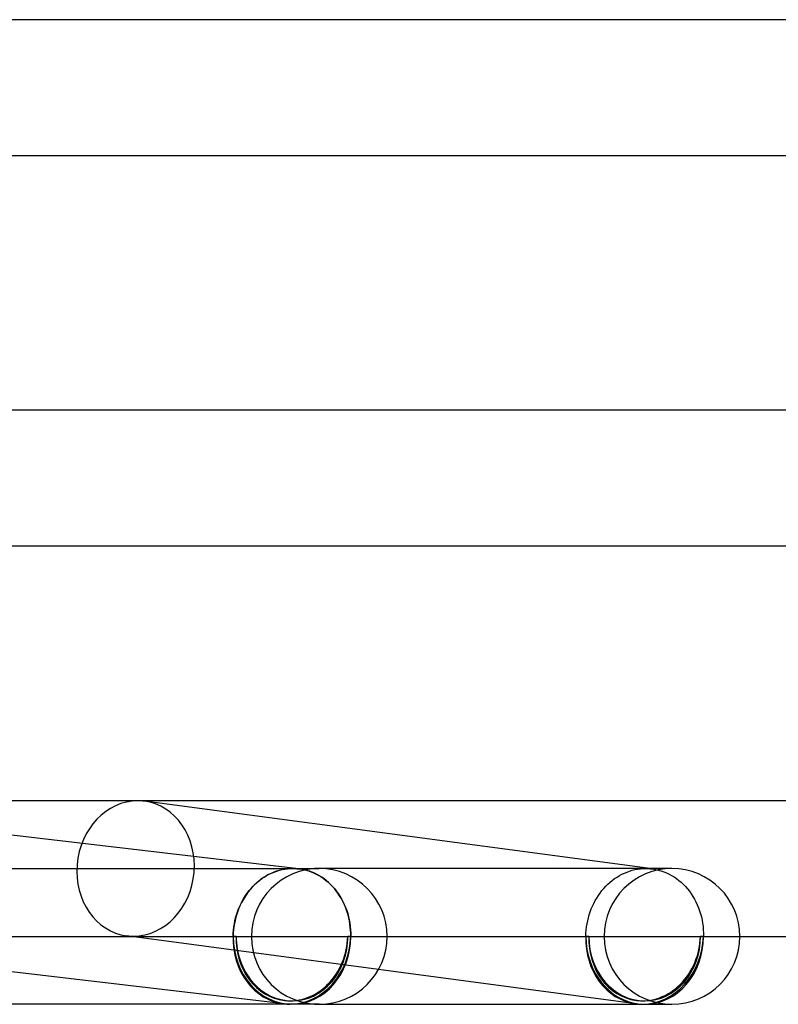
# Model space of a CAD drawing. Header units: millimetres. Extents: x -345 to 345, y -2 to 230.
# Tile 45 of 74: x 160 to 183, y -2 to 27. Entities that reach past the tile are written whole.
import ezdxf

# ---------------------------------------------------------------- set-up
doc = ezdxf.new("R2010")
doc.units = ezdxf.units.MM
doc.layers.add('HIDDEN', color=7, linetype='Continuous')
doc.layers.add('THICK', color=7, linetype='Continuous')

msp = doc.modelspace()

# ---------------------------------------------------------------- linework, layer by layer
at = {"layer": 'HIDDEN'}
for p, q in [((179.124, 1.987), (164.157, 3.982)), ((167.612, 1.701), (167.682, 1.747)), ((167.733, 1.778), (167.661, 1.732)), ((167.682, 1.747), (167.753, 1.79)), ((167.808, 1.819), (167.733, 1.778)), ((167.753, 1.79), (167.827, 1.83)), ((167.884, 1.857), (167.808, 1.819)), ((167.827, 1.83), (167.901, 1.865)), ((167.962, 1.89), (167.884, 1.857)), ((167.901, 1.865), (167.977, 1.896)), ((168.041, 1.919), (167.962, 1.89)), ((167.977, 1.896), (168.054, 1.924)), ((168.121, 1.944), (168.041, 1.919)), ((168.054, 1.924), (168.131, 1.947)), ((168.202, 1.964), (168.121, 1.944)), ((168.131, 1.947), (168.21, 1.966)), ((168.283, 1.98), (168.202, 1.964)), ((168.21, 1.966), (168.289, 1.981)), ((168.365, 1.991), (168.283, 1.98)), ((168.289, 1.981), (168.369, 1.991)), ((168.447, 1.998), (168.365, 1.991)), ((168.369, 1.991), (168.449, 1.998)), ((168.529, 2), (168.447, 1.998)), ((168.449, 1.998), (168.529, 2)), ((168.529, 2), (168.559, 2)), ((168.558, 2), (168.529, 2)), ((168.587, 1.999), (168.558, 2)), ((168.559, 2), (168.589, 1.999)), ((168.617, 1.997), (168.587, 1.999)), ((168.589, 1.999), (168.618, 1.997)), ((168.705, 1.99), (168.617, 2)), ((168.646, 1.995), (168.617, 1.997)), ((168.618, 1.997), (168.648, 1.995)), ((168.675, 1.993), (168.646, 1.995)), ((168.648, 1.995), (168.677, 1.993)), ((168.704, 1.99), (168.675, 1.993)), ((168.677, 1.993), (168.707, 1.989)), ((168.707, 1.989), (168.791, 1.977)), ((168.785, 1.978), (168.707, 1.989)), ((168.863, 1.962), (168.785, 1.978)), ((168.791, 1.977), (168.874, 1.96)), ((168.94, 1.943), (168.863, 1.962)), ((168.874, 1.96), (168.956, 1.938)), ((169.016, 1.919), (168.94, 1.943)), ((168.956, 1.938), (169.038, 1.912)), ((169.092, 1.891), (169.016, 1.919)), ((169.038, 1.912), (169.118, 1.881)), ((169.165, 1.859), (169.092, 1.891)), ((169.118, 1.881), (169.196, 1.845)), ((169.304, 2), (169.161, 2)), ((169.238, 1.823), (169.165, 1.859)), ((169.196, 1.845), (169.273, 1.805)), ((169.309, 1.784), (169.238, 1.823)), ((169.273, 1.805), (169.348, 1.761)), ((178.925, 2), (169.304, 2)), ((169.378, 1.74), (169.309, 1.784)), ((169.348, 1.761), (169.421, 1.712)), ((169.446, 1.693), (169.378, 1.74)), ((178.007, 1.701), (178.077, 1.747)), ((178.077, 1.747), (178.149, 1.79)), ((178.149, 1.79), (178.222, 1.83)), ((178.222, 1.83), (178.297, 1.865)), ((178.297, 1.865), (178.373, 1.896)), ((178.373, 1.896), (178.45, 1.924)), ((178.45, 1.924), (178.527, 1.947)), ((178.527, 1.947), (178.606, 1.966)), ((178.606, 1.966), (178.685, 1.981)), ((178.685, 1.981), (178.765, 1.991)), ((178.765, 1.991), (178.845, 1.998)), ((178.845, 1.998), (178.926, 2)), ((179.696, 2), (178.925, 2)), ((178.926, 2), (178.959, 2)), ((178.959, 2), (178.993, 1.998)), ((178.993, 1.998), (179.026, 1.997)), ((179.026, 1.997), (179.06, 1.994)), ((179.06, 1.994), (179.093, 1.991)), ((179.093, 1.991), (179.126, 1.987)), ((179.126, 1.987), (179.209, 1.973)), ((179.209, 1.973), (179.291, 1.955)), ((179.291, 1.955), (179.373, 1.932)), ((179.373, 1.932), (179.453, 1.905)), ((179.453, 1.905), (179.532, 1.873)), ((179.532, 1.873), (179.61, 1.836)), ((179.696, 2), (179.555, 2)), ((179.61, 1.836), (179.685, 1.796)), ((179.685, 1.796), (179.759, 1.751)), ((179.759, 1.751), (179.831, 1.702)), ((167.295, 1.415), (167.354, 1.478)), ((167.389, 1.512), (167.327, 1.447)), ((167.354, 1.478), (167.415, 1.539)), ((167.454, 1.572), (167.389, 1.512)), ((167.415, 1.539), (167.478, 1.596)), ((167.521, 1.629), (167.454, 1.572)), ((167.478, 1.596), (167.544, 1.65)), ((167.59, 1.683), (167.521, 1.629)), ((167.544, 1.65), (167.612, 1.701)), ((167.661, 1.732), (167.59, 1.683)), ((169.421, 1.712), (169.492, 1.66)), ((169.511, 1.642), (169.446, 1.693)), ((169.492, 1.66), (169.56, 1.603)), ((169.575, 1.589), (169.511, 1.642)), ((169.56, 1.603), (169.626, 1.543)), ((169.636, 1.531), (169.575, 1.589)), ((169.626, 1.543), (169.689, 1.478)), ((169.694, 1.471), (169.636, 1.531)), ((169.689, 1.478), (169.749, 1.411)), ((169.75, 1.407), (169.694, 1.471)), ((177.69, 1.415), (177.749, 1.478)), ((177.749, 1.478), (177.81, 1.539)), ((177.81, 1.539), (177.874, 1.596)), ((177.874, 1.596), (177.939, 1.65)), ((177.939, 1.65), (178.007, 1.701)), ((179.831, 1.702), (179.9, 1.65)), ((179.9, 1.65), (179.967, 1.593)), ((179.967, 1.593), (180.032, 1.532)), ((180.032, 1.532), (180.094, 1.468)), ((180.094, 1.468), (180.153, 1.4)), ((167.107, 1.16), (167.06, 1.082)), ((167.086, 1.131), (167.134, 1.206)), ((167.158, 1.236), (167.107, 1.16)), ((167.134, 1.206), (167.185, 1.278)), ((167.211, 1.31), (167.158, 1.236)), ((167.185, 1.278), (167.239, 1.348)), ((167.268, 1.38), (167.211, 1.31)), ((167.239, 1.348), (167.295, 1.415)), ((167.327, 1.447), (167.268, 1.38)), ((169.749, 1.411), (169.807, 1.34)), ((169.804, 1.34), (169.75, 1.407)), ((169.855, 1.27), (169.804, 1.34)), ((169.807, 1.34), (169.861, 1.266)), ((169.903, 1.198), (169.855, 1.27)), ((169.861, 1.266), (169.912, 1.188)), ((169.948, 1.124), (169.903, 1.198)), ((169.912, 1.188), (169.959, 1.108)), ((177.481, 1.131), (177.529, 1.205)), ((177.529, 1.205), (177.579, 1.278)), ((177.579, 1.278), (177.633, 1.348)), ((177.633, 1.348), (177.69, 1.415)), ((180.153, 1.4), (180.209, 1.33)), ((180.209, 1.33), (180.262, 1.256)), ((180.262, 1.256), (180.312, 1.179)), ((180.312, 1.179), (180.359, 1.099)), ((166.926, 0.808), (166.962, 0.892)), ((166.975, 0.917), (166.938, 0.831)), ((166.962, 0.892), (167, 0.974)), ((167.016, 1), (166.975, 0.917)), ((167, 0.974), (167.042, 1.053)), ((167.06, 1.082), (167.016, 1)), ((167.042, 1.053), (167.086, 1.131)), ((169.99, 1.047), (169.948, 1.124)), ((169.959, 1.108), (170.003, 1.026)), ((170.029, 0.968), (169.99, 1.047)), ((170.003, 1.026), (170.043, 0.94)), ((170.065, 0.886), (170.029, 0.968)), ((170.043, 0.94), (170.08, 0.853)), ((170.097, 0.803), (170.065, 0.886)), ((177.32, 0.808), (177.356, 0.892)), ((177.356, 0.892), (177.394, 0.974)), ((177.394, 0.974), (177.436, 1.053)), ((177.436, 1.053), (177.481, 1.131)), ((180.359, 1.099), (180.402, 1.017)), ((180.402, 1.017), (180.441, 0.932)), ((180.441, 0.932), (180.477, 0.845)), ((166.841, 0.548), (166.866, 0.636)), ((166.874, 0.654), (166.847, 0.564)), ((166.866, 0.636), (166.895, 0.723)), ((166.904, 0.743), (166.874, 0.654)), ((166.895, 0.723), (166.926, 0.808)), ((166.938, 0.831), (166.904, 0.743)), ((170.08, 0.853), (170.113, 0.763)), ((170.126, 0.718), (170.097, 0.803)), ((170.113, 0.763), (170.142, 0.672)), ((170.152, 0.632), (170.126, 0.718)), ((170.142, 0.672), (170.167, 0.579)), ((170.174, 0.544), (170.152, 0.632)), ((177.235, 0.548), (177.26, 0.636)), ((177.26, 0.636), (177.288, 0.723)), ((177.288, 0.723), (177.32, 0.808)), ((180.477, 0.845), (180.509, 0.756)), ((180.509, 0.756), (180.537, 0.666)), ((180.537, 0.666), (180.562, 0.574)), ((166.788, 0.277), (166.802, 0.368)), ((166.805, 0.379), (166.79, 0.285)), ((166.802, 0.368), (166.82, 0.458)), ((166.824, 0.472), (166.805, 0.379)), ((166.82, 0.458), (166.841, 0.548)), ((166.847, 0.564), (166.824, 0.472)), ((170.167, 0.579), (170.188, 0.485)), ((170.193, 0.455), (170.174, 0.544)), ((170.188, 0.485), (170.205, 0.389)), ((170.208, 0.365), (170.193, 0.455)), ((170.205, 0.389), (170.218, 0.293)), ((170.219, 0.275), (170.208, 0.365)), ((170.218, 0.293), (170.227, 0.196)), ((177.181, 0.277), (177.195, 0.368)), ((177.195, 0.368), (177.213, 0.458)), ((177.213, 0.458), (177.235, 0.548)), ((180.562, 0.574), (180.582, 0.48)), ((180.582, 0.48), (180.599, 0.386)), ((180.599, 0.386), (180.611, 0.29)), ((180.611, 0.29), (180.62, 0.194)), ((168.266, -1.986), (151.367, 0.002)), ((159.84, 0), (166.768, 0)), ((171.052, -0.972), (163.628, 0.018)), ((166.771, 0.095), (166.768, 0)), ((166.768, 0), (166.771, 0.093)), ((166.779, 0.191), (166.771, 0.095)), ((166.771, 0.093), (166.778, 0.185)), ((166.778, 0.185), (166.788, 0.277)), ((166.79, 0.285), (166.779, 0.191)), ((166.855, 0), (170.145, 0)), ((170.227, 0.184), (170.219, 0.275)), ((170.227, 0.196), (170.232, 0.098)), ((170.231, 0.092), (170.227, 0.184)), ((170.232, 0), (170.231, 0.092)), ((170.232, 0.098), (170.232, 0)), ((170.232, 0), (171.304, 0)), ((177.16, 0), (177.163, 0.093)), ((177.163, 0.093), (177.17, 0.185)), ((177.17, 0.185), (177.181, 0.277)), ((180.62, 0.194), (180.624, 0.097)), ((180.624, 0.097), (180.624, 0)), ((166.768, 0), (166.855, 0)), ((166.855, 0), (166.768, 0)), ((170.145, 0), (170.232, 0)), ((170.232, 0), (170.145, 0)), ((177.247, 0), (177.16, 0)), ((180.624, 0), (180.538, 0)), ((179.555, -2), (179.696, -2))]:
    msp.add_line(p, q, dxfattribs=at)
for centre, radius, start, end in [((169.304, 0), 2, 90, 180), ((179.696, 0), 2, 90, 180), ((179.696, 0), 2, 0, 90), ((169.304, 0), 2, 180, 270), ((179.696, 0), 2, 180, 270), ((168.5, 0), 1.9, 263.2906, 270), ((178.892, 0), 1.9, 262.408, 270)]:
    msp.add_arc(centre, radius, start, end, dxfattribs=at)
for centre, major_axis, ratio, start_param, end_param in [((163.892, 2), (0.264, 1.982), 0.864107, 0.114709, 3.141644), ((163.892, 2), (0.264, 1.982), 0.864107, -3.026884, 0.000052), ((163.892, 2), (0.264, 1.982), 0.864107, 0.000052, 0.114709), ((163.892, 2), (0.264, 1.982), 0.864107, -3.141541, -3.026884), ((168.5, 0), (-0.234, -1.986), 0.864531, -1.469435, 0.00001), ((168.5, 0), (-0.234, -1.986), 0.864531, -1.469435, 0.00001), ((168.5, 0), (0.222, 1.887), 0.864531, 1.672157, 3.141603), ((168.5, 0), (0, 1.9), 0.866025, 1.570796, 3.141593), ((168.5, 0), (0, 1.9), 0.866025, 1.570796, 3.141593), ((168.5, 0), (0.222, 1.887), 0.864531, -3.141582, -1.469435), ((168.5, 0), (-0.234, -1.986), 0.864531, 0.101361, 1.672157), ((168.5, 0), (0, 1.9), 0.866025, -3.141593, -1.570796), ((168.5, 0), (0, -2), 0.866025, 0, 1.570796), ((168.5, 0), (0, 1.9), 0.866025, 3.141593, 4.712389), ((178.892, 0), (0, -2), 0.866025, -1.570796, -0.076829), ((178.892, 0), (0, -1.9), 0.866025, 0, 1.570796), ((168.5, 0), (0, -2), 0.866025, -1.570796, 0), ((168.5, 0), (0.222, 1.887), 0.864531, 1.672157, 3.141603), ((168.5, 0), (0.222, 1.887), 0.864531, -3.141582, -1.469435), ((168.5, 0), (0, -2), 0.866025, 0, 1.570796), ((178.892, 0), (-0.264, -1.982), 0.864107, -1.456088, 0.000052), ((178.892, 0), (-0.251, -1.883), 0.864107, -1.456088, 0.000052), ((178.892, 0), (0, -1.9), 0.866025, -1.570796, 0), ((178.892, 0), (-0.251, -1.883), 0.864107, 0.000052, 1.685505), ((168.5, 0), (-0.234, -1.986), 0.864531, 0.00001, 0.101361)]:
    msp.add_ellipse(centre, major_axis=major_axis, ratio=ratio, start_param=start_param, end_param=end_param, dxfattribs=at)
at = {"layer": 'THICK'}
for p, q in [((289.995, 27), (146.399, 27)), ((147.463, 23), (289.994, 23)), ((295.995, 15.5), (149.454, 15.5)), ((150.516, 11.5), (295.994, 11.5)), ((168.617, 2), (151.835, 3.974)), ((152.102, 4), (174.222, 4)), ((174.222, 4), (195.034, 4)), ((158.141, 2), (169.304, 2)), ((171.304, 0), (188.539, 0)), ((178.628, -1.982), (171.052, -0.972)), ((169.304, -2), (158.108, -2)), ((169.161, -2), (169.304, -2)), ((169.304, -2), (178.892, -2)), ((178.892, -2), (179.696, -2))]:
    msp.add_line(p, q, dxfattribs=at)
for centre, start, end in [((169.304, 0), 0, 90), ((169.304, 0), 270, 0), ((179.696, 0), 270, 0)]:
    msp.add_arc(centre, 2, start, end, dxfattribs=at)
for major_axis, ratio, start_param, end_param in [((-0.264, -1.982), 0.864107, 0.114709, 1.685505), ((0, -2), 0.866025, 0, 1.570796), ((-0.264, -1.982), 0.864107, 0.000052, 0.114709), ((0, -2), 0.866025, -0.076829, 0)]:
    msp.add_ellipse((178.892, 0), major_axis=major_axis, ratio=ratio, start_param=start_param, end_param=end_param, dxfattribs=at)

doc.saveas('drawing.dxf')
